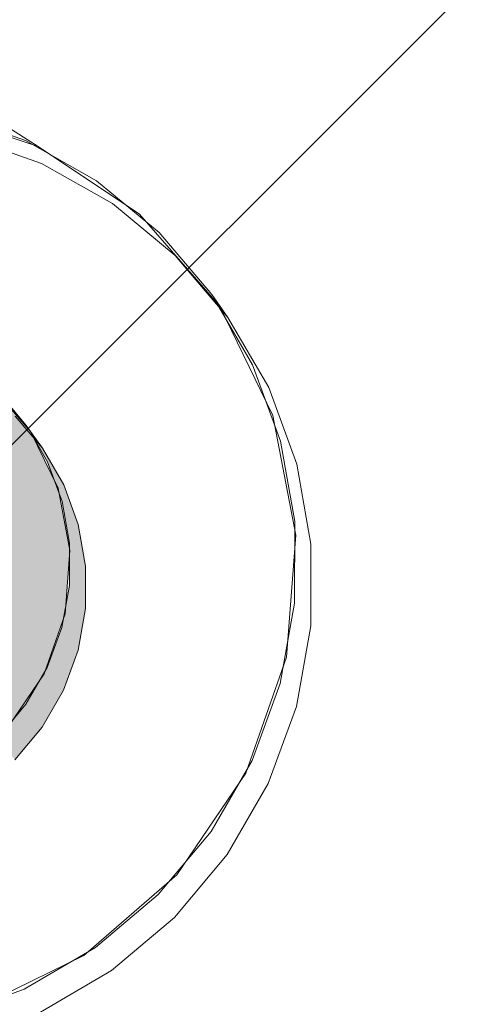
# Model space of a CAD drawing. Header units: millimetres. Extents: x -47038 to 86296, y -75637 to 48966.
# Tile 180 of 256: x -30494 to -30393, y 28651 to 28868. Entities that reach past the tile are written whole.
import ezdxf

# ---------------------------------------------------------------- set-up
doc = ezdxf.new("R2010")
doc.units = ezdxf.units.MM
doc.layers.add('510-I Elektryczne', color=7, linetype='Continuous')
doc.layers.add('510-I Elektryczne_Nr_pióra__172', color=7, linetype='Continuous', lineweight=20, true_color=0x663200)
doc.layers.add('AP_zakres_Oopracowania', color=7, linetype='Continuous', lineweight=5)
doc.layers.add('XREF', color=8, linetype='Continuous', lineweight=9)

# ---------------------------------------------------------------- blocks, each defined once
blk = doc.blocks.new('parter 2025.10.15')
at = {"layer": '510-I Elektryczne', "linetype": 'Continuous', "lineweight": 5}
for points in [[(796.199, 2333.952), (796.924, 2333.489), (796.008, 2334.539), (795.314, 2334.982)], [(796.199, 2333.952), (796.924, 2333.489), (796.008, 2334.539), (795.314, 2334.982)], [(794.741, 2334.346), (795.292, 2333.116), (796.789, 2332.711), (796.199, 2333.952)], [(794.741, 2334.346), (795.292, 2333.116), (796.789, 2332.711), (796.199, 2333.952)], [(796.834, 2333.62), (796.233, 2334.33), (796.589, 2333.825), (797.191, 2333.116)], [(796.834, 2333.62), (796.233, 2334.33), (796.589, 2333.825), (797.191, 2333.116)], [(796.789, 2332.711), (797.533, 2332.236), (796.924, 2333.489), (796.199, 2333.952)], [(796.789, 2332.711), (797.533, 2332.236), (796.924, 2333.489), (796.199, 2333.952)], [(797.191, 2333.116), (796.99, 2333.352), (797.302, 2332.816), (797.658, 2332.312)], [(797.191, 2333.116), (796.99, 2333.352), (797.302, 2332.816), (797.658, 2332.312)], [(795.292, 2333.116), (795.533, 2331.752), (797.043, 2331.344), (796.789, 2332.711)], [(795.292, 2333.116), (795.533, 2331.752), (797.043, 2331.344), (796.789, 2332.711)], [(797.622, 2331.942), (797.978, 2331.437), (797.658, 2332.312), (797.302, 2332.816)], [(797.622, 2331.942), (797.978, 2331.437), (797.658, 2332.312), (797.302, 2332.816)], [(797.043, 2331.344), (797.794, 2330.865), (797.533, 2332.236), (796.789, 2332.711)], [(797.043, 2331.344), (797.794, 2330.865), (797.533, 2332.236), (796.789, 2332.711)], [(797.783, 2331.024), (798.139, 2330.519), (797.978, 2331.437), (797.622, 2331.942)], [(797.783, 2331.024), (798.139, 2330.519), (797.978, 2331.437), (797.622, 2331.942)], [(795.533, 2331.752), (795.448, 2330.349), (796.945, 2329.944), (797.043, 2331.344)], [(795.533, 2331.752), (795.448, 2330.349), (796.945, 2329.944), (797.043, 2331.344)], [(796.945, 2329.944), (797.69, 2329.469), (797.794, 2330.865), (797.043, 2331.344)], [(796.945, 2329.944), (797.69, 2329.469), (797.794, 2330.865), (797.043, 2331.344)], [(797.782, 2330.09), (798.138, 2329.585), (798.139, 2330.519), (797.783, 2331.024)], [(797.782, 2330.09), (798.138, 2329.585), (798.139, 2330.519), (797.783, 2331.024)], [(795.448, 2330.349), (795.043, 2329.001), (796.501, 2328.606), (796.945, 2329.944)], [(795.448, 2330.349), (795.043, 2329.001), (796.501, 2328.606), (796.945, 2329.944)], [(797.618, 2329.168), (797.974, 2328.664), (798.138, 2329.585), (797.782, 2330.09)], [(797.618, 2329.168), (797.974, 2328.664), (798.138, 2329.585), (797.782, 2330.09)], [(796.501, 2328.606), (797.226, 2328.144), (797.69, 2329.469), (796.945, 2329.944)], [(796.501, 2328.606), (797.226, 2328.144), (797.69, 2329.469), (796.945, 2329.944)], [(797.296, 2328.288), (797.652, 2327.784), (797.974, 2328.664), (797.618, 2329.168)], [(797.296, 2328.288), (797.652, 2327.784), (797.974, 2328.664), (797.618, 2329.168)], [(795.741, 2327.422), (796.435, 2326.979), (797.226, 2328.144), (796.501, 2328.606)], [(795.741, 2327.422), (796.435, 2326.979), (797.226, 2328.144), (796.501, 2328.606)], [(796.826, 2327.474), (797.182, 2326.97), (797.652, 2327.784), (797.296, 2328.288)], [(796.826, 2327.474), (797.182, 2326.97), (797.652, 2327.784), (797.296, 2328.288)], [(796.222, 2326.753), (796.579, 2326.249), (797.182, 2326.97), (796.826, 2327.474)], [(796.222, 2326.753), (796.579, 2326.249), (797.182, 2326.97), (796.826, 2327.474)]]:
    blk.add_hatch(color=8, dxfattribs=at).paths.add_polyline_path(points)
at = {"layer": '510-I Elektryczne_Nr_pióra__172', "color": 8, "linetype": 'Continuous', "lineweight": 5}
for p, q in [((797.092, 2339.767), (794.539, 2340.628)), ((797.092, 2339.767), (794.539, 2340.628)), ((796.815, 2339.898), (795.119, 2340.497)), ((796.815, 2339.898), (795.119, 2340.497)), ((796.348, 2340.242), (797.092, 2339.767)), ((796.348, 2340.242), (797.092, 2339.767)), ((797.171, 2339.394), (795.475, 2339.993)), ((797.171, 2339.394), (795.475, 2339.993)), ((798.377, 2339.014), (796.815, 2339.898)), ((798.377, 2339.014), (796.815, 2339.898)), ((799.326, 2338.275), (797.092, 2339.767)), ((799.326, 2338.275), (797.092, 2339.767)), ((798.734, 2338.51), (797.171, 2339.394)), ((798.734, 2338.51), (797.171, 2339.394)), ((799.759, 2337.872), (798.377, 2339.014)), ((799.759, 2337.872), (798.377, 2339.014)), ((800.115, 2337.368), (798.734, 2338.51)), ((800.115, 2337.368), (798.734, 2338.51)), ((801.091, 2336.253), (799.326, 2338.275)), ((801.091, 2336.253), (799.326, 2338.275)), ((800.918, 2336.505), (799.759, 2337.872)), ((800.918, 2336.505), (799.759, 2337.872)), ((801.274, 2336.001), (800.115, 2337.368)), ((801.274, 2336.001), (800.115, 2337.368)), ((800.918, 2336.505), (801.274, 2336.001)), ((800.918, 2336.505), (801.274, 2336.001)), ((801.819, 2334.957), (801.074, 2336.237)), ((801.819, 2334.957), (801.074, 2336.237)), ((802.264, 2333.839), (801.091, 2336.253)), ((802.264, 2333.839), (801.091, 2336.253)), ((802.175, 2334.452), (801.274, 2336.001)), ((802.175, 2334.452), (801.274, 2336.001)), ((802.434, 2333.273), (801.819, 2334.957)), ((802.434, 2333.273), (801.819, 2334.957)), ((796.924, 2333.489), (796.008, 2334.539)), ((796.924, 2333.489), (796.008, 2334.539)), ((796.834, 2333.62), (796.233, 2334.33)), ((796.834, 2333.62), (796.233, 2334.33)), ((802.79, 2332.768), (802.175, 2334.452)), ((802.79, 2332.768), (802.175, 2334.452)), ((797.191, 2333.116), (796.589, 2333.825)), ((797.191, 2333.116), (796.589, 2333.825)), ((802.767, 2331.198), (802.264, 2333.839)), ((802.767, 2331.198), (802.264, 2333.839)), ((796.834, 2333.62), (797.191, 2333.116)), ((796.834, 2333.62), (797.191, 2333.116)), ((797.533, 2332.236), (796.924, 2333.489)), ((797.533, 2332.236), (796.924, 2333.489)), ((797.302, 2332.816), (796.99, 2333.352)), ((797.302, 2332.816), (796.99, 2333.352)), ((802.745, 2331.504), (802.434, 2333.273)), ((802.745, 2331.504), (802.434, 2333.273)), ((797.658, 2332.312), (797.191, 2333.116)), ((797.658, 2332.312), (797.191, 2333.116)), ((797.622, 2331.942), (797.302, 2332.816)), ((797.622, 2331.942), (797.302, 2332.816)), ((803.102, 2331), (802.79, 2332.768)), ((803.102, 2331), (802.79, 2332.768)), ((797.794, 2330.865), (797.533, 2332.236)), ((797.794, 2330.865), (797.533, 2332.236)), ((797.978, 2331.437), (797.658, 2332.312)), ((797.978, 2331.437), (797.658, 2332.312)), ((797.783, 2331.024), (797.622, 2331.942)), ((797.783, 2331.024), (797.622, 2331.942)), ((802.743, 2329.706), (802.745, 2331.504)), ((802.743, 2329.706), (802.745, 2331.504)), ((798.139, 2330.519), (797.978, 2331.437)), ((798.139, 2330.519), (797.978, 2331.437)), ((802.565, 2328.51), (802.767, 2331.198)), ((802.565, 2328.51), (802.767, 2331.198)), ((797.69, 2329.469), (797.794, 2330.865)), ((797.69, 2329.469), (797.794, 2330.865)), ((797.782, 2330.09), (797.783, 2331.024)), ((797.782, 2330.09), (797.783, 2331.024)), ((803.099, 2329.202), (803.102, 2331)), ((803.099, 2329.202), (803.102, 2331)), ((798.138, 2329.585), (798.139, 2330.519)), ((798.138, 2329.585), (798.139, 2330.519)), ((797.618, 2329.168), (797.782, 2330.09)), ((797.618, 2329.168), (797.782, 2330.09)), ((797.974, 2328.664), (798.138, 2329.585)), ((797.974, 2328.664), (798.138, 2329.585)), ((802.427, 2327.932), (802.743, 2329.706)), ((802.427, 2327.932), (802.743, 2329.706)), ((797.226, 2328.144), (797.69, 2329.469)), ((797.226, 2328.144), (797.69, 2329.469)), ((797.296, 2328.288), (797.618, 2329.168)), ((797.296, 2328.288), (797.618, 2329.168)), ((802.783, 2327.427), (803.099, 2329.202)), ((802.783, 2327.427), (803.099, 2329.202)), ((797.652, 2327.784), (797.974, 2328.664)), ((797.652, 2327.784), (797.974, 2328.664)), ((801.672, 2325.958), (802.565, 2328.51)), ((801.672, 2325.958), (802.565, 2328.51)), ((796.826, 2327.474), (797.296, 2328.288)), ((796.826, 2327.474), (797.296, 2328.288)), ((796.435, 2326.979), (797.226, 2328.144)), ((796.435, 2326.979), (797.226, 2328.144)), ((801.807, 2326.235), (802.427, 2327.932)), ((801.807, 2326.235), (802.427, 2327.932)), ((797.182, 2326.97), (797.652, 2327.784)), ((797.182, 2326.97), (797.652, 2327.784)), ((796.222, 2326.753), (796.826, 2327.474)), ((796.222, 2326.753), (796.826, 2327.474)), ((802.163, 2325.731), (802.783, 2327.427)), ((802.163, 2325.731), (802.783, 2327.427)), ((796.579, 2326.249), (797.182, 2326.97)), ((796.579, 2326.249), (797.182, 2326.97)), ((800.902, 2324.669), (801.807, 2326.235)), ((800.902, 2324.669), (801.807, 2326.235)), ((800.149, 2323.715), (801.672, 2325.958)), ((800.149, 2323.715), (801.672, 2325.958)), ((801.258, 2324.165), (802.163, 2325.731)), ((801.258, 2324.165), (802.163, 2325.731)), ((799.739, 2323.28), (800.902, 2324.669)), ((799.739, 2323.28), (800.902, 2324.669)), ((800.096, 2322.776), (801.258, 2324.165)), ((800.096, 2322.776), (801.258, 2324.165)), ((798.099, 2321.936), (800.149, 2323.715)), ((798.099, 2321.936), (800.149, 2323.715)), ((798.355, 2322.11), (799.739, 2323.28)), ((798.355, 2322.11), (799.739, 2323.28)), ((798.711, 2321.606), (800.096, 2322.776)), ((798.711, 2321.606), (800.096, 2322.776)), ((795.663, 2320.74), (798.099, 2321.936)), ((795.663, 2320.74), (798.099, 2321.936)), ((796.789, 2321.196), (798.355, 2322.11)), ((796.789, 2321.196), (798.355, 2322.11)), ((797.146, 2320.692), (798.711, 2321.606)), ((797.146, 2320.692), (798.711, 2321.606)), ((795.092, 2320.564), (796.789, 2321.196)), ((795.092, 2320.564), (796.789, 2321.196))]:
    blk.add_line(p, q, dxfattribs=at)

msp = doc.modelspace()

# ---------------------------------------------------------------- block references
at = {"layer": 'XREF', "xscale": 10, "yscale": 10, "zscale": 10}
msp.add_blockref('parter 2025.10.15', (-38460.61, 5442.28), dxfattribs=at)

# ---------------------------------------------------------------- next in the draw order: hatches: boundary and pattern name
at = {"layer": 'AP_zakres_Oopracowania'}
h = msp.add_hatch(dxfattribs=at)
h.set_pattern_fill('ANSI31', color=256, scale=200, style=0)
h.paths.add_polyline_path([(-27793.16, 32584.78), (-31913.15, 32584.78), (-31913.15, 28539.94), (-27793.16, 28539.94)])
h.paths.add_polyline_path([(-31094.55, 29743.16), (-28160.72, 29743.16), (-28160.72, 30409.09), (-31094.55, 30409.09)], flags=24)

doc.saveas('drawing.dxf')
